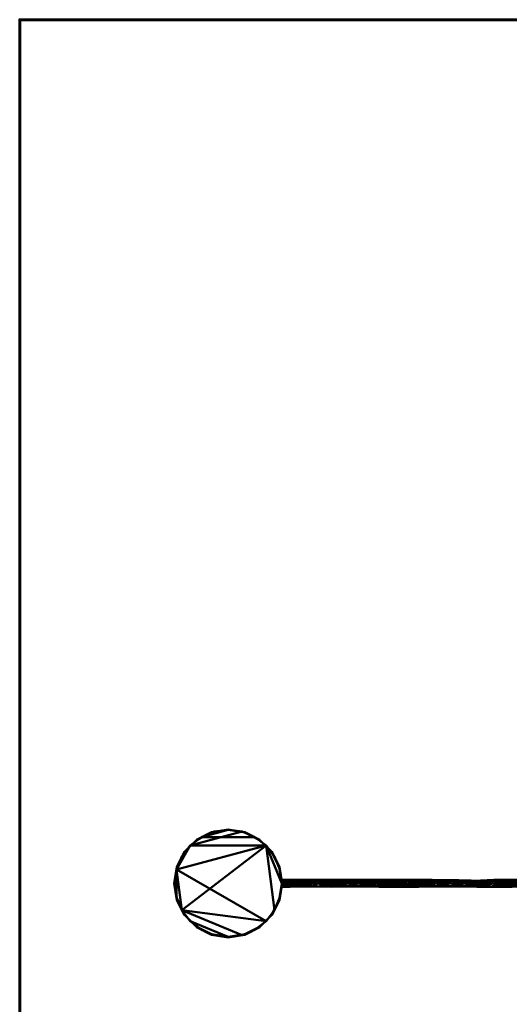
# Model space of a CAD drawing. Header units: millimetres. Extents: x -2000 to 2000, y -2000 to 2000.
# Tile 1 of 3: x -2000 to -866, y -280 to 2000. Entities that reach past the tile are written whole.
import ezdxf

# ---------------------------------------------------------------- set-up
doc = ezdxf.new("R2010")
doc.units = ezdxf.units.MM
doc.layers.add('A-FLOR', color=192, linetype='Continuous', lineweight=60)
doc.layers.add('E-LITE-EQPM', color=33, linetype='Continuous', lineweight=40)

msp = doc.modelspace()

# ---------------------------------------------------------------- meshes
at = {"layer": 'A-FLOR'}
mesh = msp.add_polyface(dxfattribs=at)
corners = [(2000, 2000, -300), (2000, -2000, -300), (-2000, -2000, -300), (-2000, 2000, -300)]
mesh.append_faces([[corners[k] for k in face] for face in [(3, 0, 1, 2)]])
mesh = msp.add_polyface(dxfattribs=at)
corners = [(2000, 2000), (-2000, 2000), (-2000, -2000), (2000, -2000)]
mesh.append_faces([[corners[k] for k in face] for face in [(2, 3, 0, 1)]])
mesh = msp.add_polyface(dxfattribs=at)
corners = [(-2000, 2000, -300), (-2000, -2000, -300), (-2000, -2000), (-2000, 2000)]
mesh.append_faces([[corners[k] for k in face] for face in [(0, 1, 2, 3)]])
mesh = msp.add_polyface(dxfattribs=at)
corners = [(2000, 2000, -300), (-2000, 2000, -300), (-2000, 2000), (2000, 2000)]
mesh.append_faces([[corners[k] for k in face] for face in [(0, 1, 2, 3)]])
at = {"layer": 'E-LITE-EQPM'}
mesh = msp.add_polyface(dxfattribs=at)
corners = [(-1392, 0, 1957), (-1398.1, 38.6, 1957), (-1415.9, 73.5, 1957), (-1443.5, 101.1, 1957), (-1478.4, 118.9, 1957), (-1517, 125, 1957), (-1555.6, 118.9, 1957), (-1590.5, 101.1, 1957), (-1618.1, 73.5, 1957), (-1635.9, 38.6, 1957), (-1642, 0, 1957), (-1635.9, -38.6, 1957), (-1618.1, -73.5, 1957), (-1590.5, -101.1, 1957), (-1555.6, -118.9, 1957), (-1517, -125, 1957), (-1478.4, -118.9, 1957), (-1443.5, -101.1, 1957), (-1415.9, -73.5, 1957), (-1398.1, -38.6, 1957), (-1641, 0, 1957), (-1634.9, 38.3, 1957), (-1617.3, 72.9, 1957), (-1589.9, 100.3, 1957), (-1555.3, 117.9, 1957), (-1517, 124, 1957), (-1478.7, 117.9, 1957), (-1444.1, 100.3, 1957), (-1416.7, 72.9, 1957), (-1399.1, 38.3, 1957), (-1393, 0, 1957), (-1399.1, -38.3, 1957), (-1416.7, -72.9, 1957), (-1444.1, -100.3, 1957), (-1478.7, -117.9, 1957), (-1517, -124, 1957), (-1555.3, -117.9, 1957), (-1589.9, -100.3, 1957), (-1617.3, -72.9, 1957), (-1634.9, -38.3, 1957)]
mesh.append_faces([[corners[k] for k in face] for face in [(12, 38, 39, 11), (38, 12, 13, 37), (11, 39, 20, 10), (21, 9, 10, 20), (22, 8, 9, 21), (8, 22, 23, 7), (7, 23, 24, 6), (6, 24, 25, 5), (27, 3, 4, 26), (26, 4, 5, 25)]], dxfattribs={"vtx0": -1, "vtx2": -1})
mesh.append_faces([[corners[k] for k in face] for face in [(35, 36, 14, 15), (36, 37, 13, 14), (15, 16, 34, 35), (33, 34, 16, 17), (32, 33, 17, 18), (31, 32, 18, 19), (30, 31, 19, 0), (2, 3, 27, 28), (0, 1, 29, 30), (1, 2, 28, 29)]], dxfattribs={"vtx1": -1, "vtx3": -1})
mesh = msp.add_polyface(dxfattribs=at)
corners = [(-1642, 0, 1927), (-1635.9, 38.6, 1927), (-1618.1, 73.5, 1927), (-1590.5, 101.1, 1927), (-1555.6, 118.9, 1927), (-1517, 125, 1927), (-1478.4, 118.9, 1927), (-1443.5, 101.1, 1927), (-1415.9, 73.5, 1927), (-1398.1, 38.6, 1927), (-1392, 0, 1927), (-1398.1, -38.6, 1927), (-1415.9, -73.5, 1927), (-1443.5, -101.1, 1927), (-1478.4, -118.9, 1927), (-1517, -125, 1927), (-1555.6, -118.9, 1927), (-1590.5, -101.1, 1927), (-1618.1, -73.5, 1927), (-1635.9, -38.6, 1927), (-1393, 0, 1927), (-1399.1, 38.3, 1927), (-1416.7, 72.9, 1927), (-1444.1, 100.3, 1927), (-1478.7, 117.9, 1927), (-1517, 124, 1927), (-1555.3, 117.9, 1927), (-1589.9, 100.3, 1927), (-1617.3, 72.9, 1927), (-1634.9, 38.3, 1927), (-1641, 0, 1927), (-1634.9, -38.3, 1927), (-1617.3, -72.9, 1927), (-1589.9, -100.3, 1927), (-1555.3, -117.9, 1927), (-1517, -124, 1927), (-1478.7, -117.9, 1927), (-1444.1, -100.3, 1927), (-1416.7, -72.9, 1927), (-1399.1, -38.3, 1927)]
mesh.append_faces([[corners[k] for k in face] for face in [(16, 34, 35, 15), (17, 33, 34, 16), (36, 14, 15, 35), (14, 36, 37, 13), (13, 37, 38, 12), (12, 38, 39, 11), (11, 39, 20, 10), (23, 7, 8, 22), (21, 9, 10, 20), (22, 8, 9, 21)]], dxfattribs={"vtx0": -1, "vtx2": -1})
mesh.append_faces([[corners[k] for k in face] for face in [(31, 32, 18, 19), (17, 18, 32, 33), (30, 31, 19, 0), (0, 1, 29, 30), (1, 2, 28, 29), (27, 28, 2, 3), (26, 27, 3, 4), (25, 26, 4, 5), (6, 7, 23, 24), (5, 6, 24, 25)]], dxfattribs={"vtx1": -1, "vtx3": -1})
mesh = msp.add_polyface(dxfattribs=at)
corners = [(-1642, 0, 1942), (-1635.9, 38.6, 1942), (-1618.1, 73.5, 1942), (-1590.5, 101.1, 1942), (-1555.6, 118.9, 1942), (-1517, 125, 1942), (-1478.4, 118.9, 1942), (-1443.5, 101.1, 1942), (-1415.9, 73.5, 1942), (-1398.1, 38.6, 1942), (-1392, 0, 1942), (-1392, 0, 1927), (-1398.1, 38.6, 1927), (-1415.9, 73.5, 1927), (-1443.5, 101.1, 1927), (-1478.4, 118.9, 1927), (-1517, 125, 1927), (-1555.6, 118.9, 1927), (-1590.5, 101.1, 1927), (-1618.1, 73.5, 1927), (-1635.9, 38.6, 1927), (-1642, 0, 1927)]
mesh.append_faces([[corners[k] for k in face] for face in [(1, 20, 21, 0)]], dxfattribs={"vtx0": -1})
mesh.append_faces([[corners[k] for k in face] for face in [(2, 19, 20, 1)]], dxfattribs={"vtx0": -1, "vtx2": -1})
mesh.append_faces([[corners[k] for k in face] for face in [(11, 12, 9, 10)]], dxfattribs={"vtx1": -1})
mesh.append_faces([[corners[k] for k in face] for face in [(13, 14, 7, 8), (12, 13, 8, 9), (14, 15, 6, 7), (5, 6, 15, 16), (17, 18, 3, 4), (18, 19, 2, 3), (16, 17, 4, 5)]], dxfattribs={"vtx1": -1, "vtx3": -1})
mesh = msp.add_polyface(dxfattribs=at)
corners = [(-1642, 0, 1957), (-1635.9, 38.6, 1957), (-1618.1, 73.5, 1957), (-1590.5, 101.1, 1957), (-1555.6, 118.9, 1957), (-1517, 125, 1957), (-1478.4, 118.9, 1957), (-1443.5, 101.1, 1957), (-1415.9, 73.5, 1957), (-1398.1, 38.6, 1957), (-1392, 0, 1957), (-1392, 0, 1942), (-1398.1, 38.6, 1942), (-1415.9, 73.5, 1942), (-1443.5, 101.1, 1942), (-1478.4, 118.9, 1942), (-1517, 125, 1942), (-1555.6, 118.9, 1942), (-1590.5, 101.1, 1942), (-1618.1, 73.5, 1942), (-1635.9, 38.6, 1942), (-1642, 0, 1942)]
mesh.append_faces([[corners[k] for k in face] for face in [(1, 20, 21, 0)]], dxfattribs={"vtx0": -1})
mesh.append_faces([[corners[k] for k in face] for face in [(2, 19, 20, 1)]], dxfattribs={"vtx0": -1, "vtx2": -1})
mesh.append_faces([[corners[k] for k in face] for face in [(11, 12, 9, 10)]], dxfattribs={"vtx1": -1})
mesh.append_faces([[corners[k] for k in face] for face in [(13, 14, 7, 8), (12, 13, 8, 9), (14, 15, 6, 7), (5, 6, 15, 16), (17, 18, 3, 4), (18, 19, 2, 3), (16, 17, 4, 5)]], dxfattribs={"vtx1": -1, "vtx3": -1})
mesh = msp.add_polyface(dxfattribs=at)
corners = [(-1641, 0, 1927), (-1634.9, 38.3, 1927), (-1617.3, 72.9, 1927), (-1589.9, 100.3, 1927), (-1555.3, 117.9, 1927), (-1517, 124, 1927), (-1478.7, 117.9, 1927), (-1444.1, 100.3, 1927), (-1416.7, 72.9, 1927), (-1399.1, 38.3, 1927), (-1393, 0, 1927), (-1393, 0, 1957), (-1399.1, 38.3, 1957), (-1416.7, 72.9, 1957), (-1444.1, 100.3, 1957), (-1478.7, 117.9, 1957), (-1517, 124, 1957), (-1555.3, 117.9, 1957), (-1589.9, 100.3, 1957), (-1617.3, 72.9, 1957), (-1634.9, 38.3, 1957), (-1641, 0, 1957)]
mesh.append_faces([[corners[k] for k in face] for face in [(12, 9, 10, 11)]], dxfattribs={"vtx0": -1})
mesh.append_faces([[corners[k] for k in face] for face in [(14, 7, 8, 13), (13, 8, 9, 12), (15, 6, 7, 14), (6, 15, 16, 5), (18, 3, 4, 17), (19, 2, 3, 18), (17, 4, 5, 16)]], dxfattribs={"vtx0": -1, "vtx2": -1})
mesh.append_faces([[corners[k] for k in face] for face in [(0, 1, 20, 21)]], dxfattribs={"vtx1": -1})
mesh.append_faces([[corners[k] for k in face] for face in [(1, 2, 19, 20)]], dxfattribs={"vtx1": -1, "vtx3": -1})
mesh = msp.add_polyface(dxfattribs=at)
corners = [(-1641, 0, 1957), (-1636.8, -32.1, 1957), (-1624.4, -62, 1957), (-1604.7, -87.7, 1957), (-1579, -107.4, 1957), (-1549.1, -119.8, 1957), (-1517, -124, 1957), (-1484.9, -119.8, 1957), (-1455, -107.4, 1957), (-1429.3, -87.7, 1957), (-1409.6, -62, 1957), (-1397.2, -32.1, 1957), (-1393, 0, 1957), (-1397.2, 32.1, 1957), (-1409.6, 62, 1957), (-1429.3, 87.7, 1957), (-1455, 107.4, 1957), (-1484.9, 119.8, 1957), (-1517, 124, 1957), (-1549.1, 119.8, 1957), (-1579, 107.4, 1957), (-1604.7, 87.7, 1957), (-1624.4, 62, 1957), (-1636.8, 32.1, 1957)]
mesh.append_faces([[corners[k] for k in face] for face in [(20, 18, 19)]], dxfattribs={"vtx0": -1})
mesh.append_faces([[corners[k] for k in face] for face in [(2, 9, 23, 1)]], dxfattribs={"vtx0": -1, "vtx1": -1, "vtx2": -1})
mesh.append_faces([[corners[k] for k in face] for face in [(3, 6, 7, 2), (21, 17, 18, 20)]], dxfattribs={"vtx0": -1, "vtx2": -1})
mesh.append_faces([[corners[k] for k in face] for face in [(0, 1, 23)]], dxfattribs={"vtx1": -1})
mesh.append_faces([[corners[k] for k in face] for face in [(16, 17, 21, 15)]], dxfattribs={"vtx1": -1, "vtx2": -1})
mesh.append_faces([[corners[k] for k in face] for face in [(9, 10, 15, 23)]], dxfattribs={"vtx1": -1, "vtx2": -1, "vtx3": -1})
mesh.append_faces([[corners[k] for k in face] for face in [(13, 14, 15, 12)]], dxfattribs={"vtx2": -1})
mesh.append_faces([[corners[k] for k in face] for face in [(7, 8, 9, 2), (10, 11, 12, 15), (21, 22, 23, 15)]], dxfattribs={"vtx2": -1, "vtx3": -1})
mesh.append_faces([[corners[k] for k in face] for face in [(3, 4, 5, 6)]], dxfattribs={"vtx3": -1})
mesh = msp.add_polyface(dxfattribs=at)
corners = [(-1641, 0, 1956), (-1636.8, 32.1, 1956), (-1624.4, 62, 1956), (-1604.7, 87.7, 1956), (-1579, 107.4, 1956), (-1549.1, 119.8, 1956), (-1517, 124, 1956), (-1484.9, 119.8, 1956), (-1455, 107.4, 1956), (-1429.3, 87.7, 1956), (-1409.6, 62, 1956), (-1397.2, 32.1, 1956), (-1393, 0, 1956), (-1397.2, -32.1, 1956), (-1409.6, -62, 1956), (-1429.3, -87.7, 1956), (-1455, -107.4, 1956), (-1484.9, -119.8, 1956), (-1517, -124, 1956), (-1549.1, -119.8, 1956), (-1579, -107.4, 1956), (-1604.7, -87.7, 1956), (-1624.4, -62, 1956), (-1636.8, -32.1, 1956)]
mesh.append_faces([[corners[k] for k in face] for face in [(6, 4, 5), (3, 1, 2)]], dxfattribs={"vtx0": -1})
mesh.append_faces([[corners[k] for k in face] for face in [(9, 22, 1, 3)]], dxfattribs={"vtx0": -1, "vtx1": -1, "vtx2": -1, "vtx3": -1})
mesh.append_faces([[corners[k] for k in face] for face in [(9, 14, 15, 22)]], dxfattribs={"vtx0": -1, "vtx2": -1, "vtx3": -1})
mesh.append_faces([[corners[k] for k in face] for face in [(4, 6, 7, 8)]], dxfattribs={"vtx0": -1, "vtx3": -1})
mesh.append_faces([[corners[k] for k in face] for face in [(8, 9, 3, 4), (21, 22, 17, 18)]], dxfattribs={"vtx1": -1, "vtx3": -1})
mesh.append_faces([[corners[k] for k in face] for face in [(23, 0, 1, 22), (19, 20, 21, 18)]], dxfattribs={"vtx2": -1})
mesh.append_faces([[corners[k] for k in face] for face in [(12, 13, 14, 9), (15, 16, 17, 22)]], dxfattribs={"vtx2": -1, "vtx3": -1})
mesh.append_faces([[corners[k] for k in face] for face in [(9, 10, 11, 12)]], dxfattribs={"vtx3": -1})
mesh = msp.add_polyface(dxfattribs=at)
corners = [(-1641, 0, 1957), (-1636.8, 32.1, 1957), (-1624.4, 62, 1957), (-1604.7, 87.7, 1957), (-1579, 107.4, 1957), (-1549.1, 119.8, 1957), (-1517, 124, 1957), (-1484.9, 119.8, 1957), (-1455, 107.4, 1957), (-1429.3, 87.7, 1957), (-1409.6, 62, 1957), (-1397.2, 32.1, 1957), (-1393, 0, 1957), (-1393, 0, 1956), (-1397.2, 32.1, 1956), (-1409.6, 62, 1956), (-1429.3, 87.7, 1956), (-1455, 107.4, 1956), (-1484.9, 119.8, 1956), (-1517, 124, 1956), (-1549.1, 119.8, 1956), (-1579, 107.4, 1956), (-1604.7, 87.7, 1956), (-1624.4, 62, 1956), (-1636.8, 32.1, 1956), (-1641, 0, 1956)]
mesh.append_faces([[corners[k] for k in face] for face in [(1, 24, 25, 0)]], dxfattribs={"vtx0": -1})
mesh.append_faces([[corners[k] for k in face] for face in [(2, 23, 24, 1)]], dxfattribs={"vtx0": -1, "vtx2": -1})
mesh.append_faces([[corners[k] for k in face] for face in [(13, 14, 11, 12)]], dxfattribs={"vtx1": -1})
mesh.append_faces([[corners[k] for k in face] for face in [(14, 15, 10, 11), (16, 17, 8, 9), (15, 16, 9, 10), (17, 18, 7, 8), (6, 7, 18, 19), (19, 20, 5, 6), (20, 21, 4, 5), (3, 4, 21, 22), (2, 3, 22, 23)]], dxfattribs={"vtx1": -1, "vtx3": -1})
mesh = msp.add_polyface(dxfattribs=at)
corners = [(-1641, 0, 1928), (-1636.8, -32.1, 1928), (-1624.4, -62, 1928), (-1604.7, -87.7, 1928), (-1579, -107.4, 1928), (-1549.1, -119.8, 1928), (-1517, -124, 1928), (-1484.9, -119.8, 1928), (-1455, -107.4, 1928), (-1429.3, -87.7, 1928), (-1409.6, -62, 1928), (-1397.2, -32.1, 1928), (-1393, 0, 1928), (-1397.2, 32.1, 1928), (-1409.6, 62, 1928), (-1429.3, 87.7, 1928), (-1455, 107.4, 1928), (-1484.9, 119.8, 1928), (-1517, 124, 1928), (-1549.1, 119.8, 1928), (-1579, 107.4, 1928), (-1604.7, 87.7, 1928), (-1624.4, 62, 1928), (-1636.8, 32.1, 1928)]
mesh.append_faces([[corners[k] for k in face] for face in [(20, 18, 19)]], dxfattribs={"vtx0": -1})
mesh.append_faces([[corners[k] for k in face] for face in [(2, 9, 23, 1)]], dxfattribs={"vtx0": -1, "vtx1": -1, "vtx2": -1})
mesh.append_faces([[corners[k] for k in face] for face in [(3, 6, 7, 2), (21, 17, 18, 20)]], dxfattribs={"vtx0": -1, "vtx2": -1})
mesh.append_faces([[corners[k] for k in face] for face in [(0, 1, 23)]], dxfattribs={"vtx1": -1})
mesh.append_faces([[corners[k] for k in face] for face in [(16, 17, 21, 15)]], dxfattribs={"vtx1": -1, "vtx2": -1})
mesh.append_faces([[corners[k] for k in face] for face in [(9, 10, 15, 23)]], dxfattribs={"vtx1": -1, "vtx2": -1, "vtx3": -1})
mesh.append_faces([[corners[k] for k in face] for face in [(13, 14, 15, 12)]], dxfattribs={"vtx2": -1})
mesh.append_faces([[corners[k] for k in face] for face in [(7, 8, 9, 2), (10, 11, 12, 15), (21, 22, 23, 15)]], dxfattribs={"vtx2": -1, "vtx3": -1})
mesh.append_faces([[corners[k] for k in face] for face in [(3, 4, 5, 6)]], dxfattribs={"vtx3": -1})
mesh = msp.add_polyface(dxfattribs=at)
corners = [(-1641, 0, 1927), (-1636.8, 32.1, 1927), (-1624.4, 62, 1927), (-1604.7, 87.7, 1927), (-1579, 107.4, 1927), (-1549.1, 119.8, 1927), (-1517, 124, 1927), (-1484.9, 119.8, 1927), (-1455, 107.4, 1927), (-1429.3, 87.7, 1927), (-1409.6, 62, 1927), (-1397.2, 32.1, 1927), (-1393, 0, 1927), (-1397.2, -32.1, 1927), (-1409.6, -62, 1927), (-1429.3, -87.7, 1927), (-1455, -107.4, 1927), (-1484.9, -119.8, 1927), (-1517, -124, 1927), (-1549.1, -119.8, 1927), (-1579, -107.4, 1927), (-1604.7, -87.7, 1927), (-1624.4, -62, 1927), (-1636.8, -32.1, 1927)]
mesh.append_faces([[corners[k] for k in face] for face in [(6, 4, 5), (3, 1, 2)]], dxfattribs={"vtx0": -1})
mesh.append_faces([[corners[k] for k in face] for face in [(9, 22, 1, 3)]], dxfattribs={"vtx0": -1, "vtx1": -1, "vtx2": -1, "vtx3": -1})
mesh.append_faces([[corners[k] for k in face] for face in [(9, 14, 15, 22)]], dxfattribs={"vtx0": -1, "vtx2": -1, "vtx3": -1})
mesh.append_faces([[corners[k] for k in face] for face in [(4, 6, 7, 8)]], dxfattribs={"vtx0": -1, "vtx3": -1})
mesh.append_faces([[corners[k] for k in face] for face in [(8, 9, 3, 4), (21, 22, 17, 18)]], dxfattribs={"vtx1": -1, "vtx3": -1})
mesh.append_faces([[corners[k] for k in face] for face in [(23, 0, 1, 22), (19, 20, 21, 18)]], dxfattribs={"vtx2": -1})
mesh.append_faces([[corners[k] for k in face] for face in [(12, 13, 14, 9), (15, 16, 17, 22)]], dxfattribs={"vtx2": -1, "vtx3": -1})
mesh.append_faces([[corners[k] for k in face] for face in [(9, 10, 11, 12)]], dxfattribs={"vtx3": -1})
mesh = msp.add_polyface(dxfattribs=at)
corners = [(-1641, 0, 1928), (-1636.8, 32.1, 1928), (-1624.4, 62, 1928), (-1604.7, 87.7, 1928), (-1579, 107.4, 1928), (-1549.1, 119.8, 1928), (-1517, 124, 1928), (-1484.9, 119.8, 1928), (-1455, 107.4, 1928), (-1429.3, 87.7, 1928), (-1409.6, 62, 1928), (-1397.2, 32.1, 1928), (-1393, 0, 1928), (-1393, 0, 1927), (-1397.2, 32.1, 1927), (-1409.6, 62, 1927), (-1429.3, 87.7, 1927), (-1455, 107.4, 1927), (-1484.9, 119.8, 1927), (-1517, 124, 1927), (-1549.1, 119.8, 1927), (-1579, 107.4, 1927), (-1604.7, 87.7, 1927), (-1624.4, 62, 1927), (-1636.8, 32.1, 1927), (-1641, 0, 1927)]
mesh.append_faces([[corners[k] for k in face] for face in [(1, 24, 25, 0)]], dxfattribs={"vtx0": -1})
mesh.append_faces([[corners[k] for k in face] for face in [(2, 23, 24, 1)]], dxfattribs={"vtx0": -1, "vtx2": -1})
mesh.append_faces([[corners[k] for k in face] for face in [(13, 14, 11, 12)]], dxfattribs={"vtx1": -1})
mesh.append_faces([[corners[k] for k in face] for face in [(14, 15, 10, 11), (16, 17, 8, 9), (15, 16, 9, 10), (17, 18, 7, 8), (6, 7, 18, 19), (19, 20, 5, 6), (20, 21, 4, 5), (3, 4, 21, 22), (2, 3, 22, 23)]], dxfattribs={"vtx1": -1, "vtx3": -1})
mesh = msp.add_polyface(dxfattribs=at)
corners = [(-1392, 0, 1942), (-1398.1, -38.6, 1942), (-1415.9, -73.5, 1942), (-1443.5, -101.1, 1942), (-1478.4, -118.9, 1942), (-1517, -125, 1942), (-1555.6, -118.9, 1942), (-1590.5, -101.1, 1942), (-1618.1, -73.5, 1942), (-1635.9, -38.6, 1942), (-1642, 0, 1942), (-1642, 0, 1927), (-1635.9, -38.6, 1927), (-1618.1, -73.5, 1927), (-1590.5, -101.1, 1927), (-1555.6, -118.9, 1927), (-1517, -125, 1927), (-1478.4, -118.9, 1927), (-1443.5, -101.1, 1927), (-1415.9, -73.5, 1927), (-1398.1, -38.6, 1927), (-1392, 0, 1927)]
mesh.append_faces([[corners[k] for k in face] for face in [(1, 20, 21, 0)]], dxfattribs={"vtx0": -1})
mesh.append_faces([[corners[k] for k in face] for face in [(2, 19, 20, 1)]], dxfattribs={"vtx0": -1, "vtx2": -1})
mesh.append_faces([[corners[k] for k in face] for face in [(11, 12, 9, 10)]], dxfattribs={"vtx1": -1})
mesh.append_faces([[corners[k] for k in face] for face in [(13, 14, 7, 8), (12, 13, 8, 9), (14, 15, 6, 7), (5, 6, 15, 16), (17, 18, 3, 4), (18, 19, 2, 3), (16, 17, 4, 5)]], dxfattribs={"vtx1": -1, "vtx3": -1})
mesh = msp.add_polyface(dxfattribs=at)
corners = [(-1392, 0, 1957), (-1398.1, -38.6, 1957), (-1415.9, -73.5, 1957), (-1443.5, -101.1, 1957), (-1478.4, -118.9, 1957), (-1517, -125, 1957), (-1555.6, -118.9, 1957), (-1590.5, -101.1, 1957), (-1618.1, -73.5, 1957), (-1635.9, -38.6, 1957), (-1642, 0, 1957), (-1642, 0, 1942), (-1635.9, -38.6, 1942), (-1618.1, -73.5, 1942), (-1590.5, -101.1, 1942), (-1555.6, -118.9, 1942), (-1517, -125, 1942), (-1478.4, -118.9, 1942), (-1443.5, -101.1, 1942), (-1415.9, -73.5, 1942), (-1398.1, -38.6, 1942), (-1392, 0, 1942)]
mesh.append_faces([[corners[k] for k in face] for face in [(1, 20, 21, 0)]], dxfattribs={"vtx0": -1})
mesh.append_faces([[corners[k] for k in face] for face in [(2, 19, 20, 1)]], dxfattribs={"vtx0": -1, "vtx2": -1})
mesh.append_faces([[corners[k] for k in face] for face in [(11, 12, 9, 10)]], dxfattribs={"vtx1": -1})
mesh.append_faces([[corners[k] for k in face] for face in [(13, 14, 7, 8), (12, 13, 8, 9), (14, 15, 6, 7), (5, 6, 15, 16), (17, 18, 3, 4), (18, 19, 2, 3), (16, 17, 4, 5)]], dxfattribs={"vtx1": -1, "vtx3": -1})
mesh = msp.add_polyface(dxfattribs=at)
corners = [(-1393, 0, 1927), (-1399.1, -38.3, 1927), (-1416.7, -72.9, 1927), (-1444.1, -100.3, 1927), (-1478.7, -117.9, 1927), (-1517, -124, 1927), (-1555.3, -117.9, 1927), (-1589.9, -100.3, 1927), (-1617.3, -72.9, 1927), (-1634.9, -38.3, 1927), (-1641, 0, 1927), (-1641, 0, 1957), (-1634.9, -38.3, 1957), (-1617.3, -72.9, 1957), (-1589.9, -100.3, 1957), (-1555.3, -117.9, 1957), (-1517, -124, 1957), (-1478.7, -117.9, 1957), (-1444.1, -100.3, 1957), (-1416.7, -72.9, 1957), (-1399.1, -38.3, 1957), (-1393, 0, 1957)]
mesh.append_faces([[corners[k] for k in face] for face in [(12, 9, 10, 11)]], dxfattribs={"vtx0": -1})
mesh.append_faces([[corners[k] for k in face] for face in [(14, 7, 8, 13), (13, 8, 9, 12), (15, 6, 7, 14), (6, 15, 16, 5), (18, 3, 4, 17), (19, 2, 3, 18), (17, 4, 5, 16)]], dxfattribs={"vtx0": -1, "vtx2": -1})
mesh.append_faces([[corners[k] for k in face] for face in [(0, 1, 20, 21)]], dxfattribs={"vtx1": -1})
mesh.append_faces([[corners[k] for k in face] for face in [(1, 2, 19, 20)]], dxfattribs={"vtx1": -1, "vtx3": -1})
mesh = msp.add_polyface(dxfattribs=at)
corners = [(-1393, 0, 1957), (-1397.2, -32.1, 1957), (-1409.6, -62, 1957), (-1429.3, -87.7, 1957), (-1455, -107.4, 1957), (-1484.9, -119.8, 1957), (-1517, -124, 1957), (-1549.1, -119.8, 1957), (-1579, -107.4, 1957), (-1604.7, -87.7, 1957), (-1624.4, -62, 1957), (-1636.8, -32.1, 1957), (-1641, 0, 1957), (-1641, 0, 1956), (-1636.8, -32.1, 1956), (-1624.4, -62, 1956), (-1604.7, -87.7, 1956), (-1579, -107.4, 1956), (-1549.1, -119.8, 1956), (-1517, -124, 1956), (-1484.9, -119.8, 1956), (-1455, -107.4, 1956), (-1429.3, -87.7, 1956), (-1409.6, -62, 1956), (-1397.2, -32.1, 1956), (-1393, 0, 1956)]
mesh.append_faces([[corners[k] for k in face] for face in [(13, 14, 11, 12), (0, 1, 24, 25)]], dxfattribs={"vtx1": -1})
mesh.append_faces([[corners[k] for k in face] for face in [(14, 15, 10, 11), (16, 17, 8, 9), (15, 16, 9, 10), (17, 18, 7, 8), (6, 7, 18, 19), (19, 20, 5, 6), (20, 21, 4, 5), (22, 23, 2, 3), (21, 22, 3, 4), (23, 24, 1, 2)]], dxfattribs={"vtx1": -1, "vtx3": -1})
mesh = msp.add_polyface(dxfattribs=at)
corners = [(-1393, 0, 1928), (-1397.2, -32.1, 1928), (-1409.6, -62, 1928), (-1429.3, -87.7, 1928), (-1455, -107.4, 1928), (-1484.9, -119.8, 1928), (-1517, -124, 1928), (-1549.1, -119.8, 1928), (-1579, -107.4, 1928), (-1604.7, -87.7, 1928), (-1624.4, -62, 1928), (-1636.8, -32.1, 1928), (-1641, 0, 1928), (-1641, 0, 1927), (-1636.8, -32.1, 1927), (-1624.4, -62, 1927), (-1604.7, -87.7, 1927), (-1579, -107.4, 1927), (-1549.1, -119.8, 1927), (-1517, -124, 1927), (-1484.9, -119.8, 1927), (-1455, -107.4, 1927), (-1429.3, -87.7, 1927), (-1409.6, -62, 1927), (-1397.2, -32.1, 1927), (-1393, 0, 1927)]
mesh.append_faces([[corners[k] for k in face] for face in [(13, 14, 11, 12), (0, 1, 24, 25)]], dxfattribs={"vtx1": -1})
mesh.append_faces([[corners[k] for k in face] for face in [(14, 15, 10, 11), (16, 17, 8, 9), (15, 16, 9, 10), (17, 18, 7, 8), (6, 7, 18, 19), (19, 20, 5, 6), (20, 21, 4, 5), (22, 23, 2, 3), (21, 22, 3, 4), (23, 24, 1, 2)]], dxfattribs={"vtx1": -1, "vtx3": -1})
mesh = msp.add_polyface(dxfattribs=at)
corners = [(-1392, 0, 1934), (-1392, -2.1, 1934.3), (-1392, -4, 1935.1), (-1392, -5.7, 1936.3), (-1392, -6.9, 1938), (-1392, -7.7, 1939.9), (-1392, -8, 1942), (-1392, -7.7, 1944.1), (-1392, -6.9, 1946), (-1392, -5.7, 1947.7), (-1392, -4, 1948.9), (-1392, -2.1, 1949.7), (-1392, 0, 1950), (-1392, 2.1, 1949.7), (-1392, 4, 1948.9), (-1392, 5.7, 1947.7), (-1392, 6.9, 1946), (-1392, 7.7, 1944.1), (-1392, 8, 1942), (-1392, 7.7, 1939.9), (-1392, 6.9, 1938), (-1392, 5.7, 1936.3), (-1392, 4, 1935.1), (-1392, 2.1, 1934.3)]
mesh.append_faces([[corners[k] for k in face] for face in [(16, 23, 11, 14), (4, 11, 23, 2)]], dxfattribs={"vtx0": -1, "vtx1": -1, "vtx2": -1, "vtx3": -1})
mesh.append_faces([[corners[k] for k in face] for face in [(23, 18, 19)]], dxfattribs={"vtx0": -1, "vtx2": -1})
mesh.append_faces([[corners[k] for k in face] for face in [(15, 16, 14), (22, 23, 21), (13, 14, 11, 12), (3, 4, 2)]], dxfattribs={"vtx1": -1})
mesh.append_faces([[corners[k] for k in face] for face in [(20, 21, 23, 19)]], dxfattribs={"vtx1": -1, "vtx2": -1})
mesh.append_faces([[corners[k] for k in face] for face in [(7, 8, 9, 6)]], dxfattribs={"vtx2": -1})
mesh.append_faces([[corners[k] for k in face] for face in [(16, 17, 18, 23), (9, 10, 11, 6), (4, 5, 6, 11)]], dxfattribs={"vtx2": -1, "vtx3": -1})
mesh.append_faces([[corners[k] for k in face] for face in [(23, 0, 1, 2)]], dxfattribs={"vtx3": -1})
mesh = msp.add_polyface(dxfattribs=at)
corners = [(-1392, 0, 1934), (-1392, 2.1, 1934.3), (-1392, 4, 1935.1), (-1392, 5.7, 1936.3), (-1392, 6.9, 1938), (-1392, 7.7, 1939.9), (-1392, 8, 1942), (-1392, 7.7, 1944.1), (-1392, 6.9, 1946), (-1392, 5.7, 1947.7), (-1392, 4, 1948.9), (-1392, 2.1, 1949.7), (-1392, 0, 1950), (-1373, 0, 1950), (-1373, 2.1, 1949.7), (-1373, 4, 1948.9), (-1373, 5.7, 1947.7), (-1373, 6.9, 1946), (-1373, 7.7, 1944.1), (-1373, 8, 1942), (-1373, 7.7, 1939.9), (-1373, 6.9, 1938), (-1373, 5.7, 1936.3), (-1373, 4, 1935.1), (-1373, 2.1, 1934.3), (-1373, 0, 1934)]
mesh.append_faces([[corners[k] for k in face] for face in [(1, 24, 25, 0)]], dxfattribs={"vtx0": -1})
mesh.append_faces([[corners[k] for k in face] for face in [(11, 14, 15, 10), (9, 16, 17, 8), (10, 15, 16, 9), (8, 17, 18, 7), (19, 6, 7, 18), (5, 20, 21, 4), (4, 21, 22, 3), (2, 23, 24, 1), (3, 22, 23, 2), (20, 5, 6, 19)]], dxfattribs={"vtx0": -1, "vtx2": -1})
mesh.append_faces([[corners[k] for k in face] for face in [(12, 13, 14, 11)]], dxfattribs={"vtx2": -1})
mesh = msp.add_polyface(dxfattribs=at)
corners = [(-1392, 0, 1950), (-1392, -2.1, 1949.7), (-1392, -4, 1948.9), (-1392, -5.7, 1947.7), (-1392, -6.9, 1946), (-1392, -7.7, 1944.1), (-1392, -8, 1942), (-1392, -7.7, 1939.9), (-1392, -6.9, 1938), (-1392, -5.7, 1936.3), (-1392, -4, 1935.1), (-1392, -2.1, 1934.3), (-1392, 0, 1934), (-1373, 0, 1934), (-1373, -2.1, 1934.3), (-1373, -4, 1935.1), (-1373, -5.7, 1936.3), (-1373, -6.9, 1938), (-1373, -7.7, 1939.9), (-1373, -8, 1942), (-1373, -7.7, 1944.1), (-1373, -6.9, 1946), (-1373, -5.7, 1947.7), (-1373, -4, 1948.9), (-1373, -2.1, 1949.7), (-1373, 0, 1950)]
mesh.append_faces([[corners[k] for k in face] for face in [(1, 24, 25, 0)]], dxfattribs={"vtx0": -1})
mesh.append_faces([[corners[k] for k in face] for face in [(11, 14, 15, 10), (9, 16, 17, 8), (10, 15, 16, 9), (8, 17, 18, 7), (19, 6, 7, 18), (5, 20, 21, 4), (4, 21, 22, 3), (2, 23, 24, 1), (3, 22, 23, 2), (20, 5, 6, 19)]], dxfattribs={"vtx0": -1, "vtx2": -1})
mesh.append_faces([[corners[k] for k in face] for face in [(12, 13, 14, 11)]], dxfattribs={"vtx2": -1})
mesh = msp.add_polyface(dxfattribs=at)
corners = [(-1252.4, 5.8, 1942.8), (-1300.9, 6, 1945.6), (-1309.1, 0, 1947.2), (-1373, 4, 1948.9), (-1373, 2.1, 1949.7), (-1236.5, 0, 1944), (-1201.2, 5.3, 1938.5), (-1373, 5.7, 1936.3), (-1325.2, 8, 1940.7), (-1373, 4, 1935.1), (-1222.3, 8, 1934.6), (-1276.8, 8, 1938.9), (-1373, 5.7, 1947.7), (-1373, 6.9, 1946), (-1168.1, 8, 1928.3), (-1137.5, 5.5, 1930), (-1106.2, 8, 1918.2), (-1170.9, 0, 1919.3), (-1309.1, 0, 1931.2), (-1373, 7.7, 1944.1), (-1373, 6.9, 1938), (-1373, 7.7, 1939.9), (-1373, 2.1, 1934.3), (-1373, 8, 1942), (-1373, 0, 1950), (-1168.8, 0, 1935.1), (-1237.9, 0, 1928.1), (-1373, 0, 1934)]
mesh.append_faces([[corners[k] for k in face] for face in [(7, 8, 9), (12, 1, 13), (13, 8, 19), (20, 8, 7), (19, 8, 23), (26, 10, 17)]], dxfattribs={"vtx0": -1, "vtx1": -1})
mesh.append_faces([[corners[k] for k in face] for face in [(0, 1, 2), (5, 6, 0), (10, 11, 0), (1, 3, 2), (11, 1, 0), (14, 15, 16), (16, 17, 14), (11, 8, 1), (11, 18, 8), (18, 9, 8), (14, 17, 10), (11, 10, 26), (6, 10, 0), (1, 8, 13), (14, 10, 6), (6, 15, 14), (6, 25, 15)]], dxfattribs={"vtx0": -1, "vtx1": -1, "vtx2": -1})
mesh.append_faces([[corners[k] for k in face] for face in [(2, 3, 4), (1, 12, 3), (8, 20, 21), (0, 2, 5), (18, 22, 9), (8, 21, 23), (6, 5, 25)]], dxfattribs={"vtx0": -1, "vtx2": -1})
mesh.append_faces([[corners[k] for k in face] for face in [(26, 18, 11)]], dxfattribs={"vtx1": -1, "vtx2": -1})
mesh.append_faces([[corners[k] for k in face] for face in [(4, 24, 2), (18, 27, 22)]], dxfattribs={"vtx2": -1})
mesh = msp.add_polyface(dxfattribs=at)
corners = [(-1320.5, -6.6, 1936.7), (-1276.8, -8, 1938.9), (-1320.5, -7.2, 1944.6), (-1309.1, 0, 1931.2), (-1237.9, 0, 1928.1), (-1224.4, -7.1, 1931.1), (-1373, -7.7, 1939.9), (-1373, -6.9, 1938), (-1121.9, -8, 1921.1), (-1138.4, -5.5, 1930.1), (-1168.1, -8, 1928.3), (-1373, -4, 1948.9), (-1373, -5.7, 1947.7), (-1170.9, 0, 1919.3), (-1373, -4, 1935.1), (-1373, -2.1, 1934.3), (-1216.2, -6.7, 1938.5), (-1373, -7.7, 1944.1), (-1373, -8, 1942), (-1273.4, -5, 1945.1), (-1309.1, 0, 1947.2), (-1373, -2.1, 1949.7), (-1373, -6.9, 1946), (-1373, 0, 1934), (-1236.5, 0, 1944), (-1373, -5.7, 1936.3), (-1168.8, 0, 1935.1), (-1373, 0, 1950)]
mesh.append_faces([[corners[k] for k in face] for face in [(11, 20, 21), (6, 0, 18), (14, 0, 25), (20, 19, 24), (25, 0, 7)]], dxfattribs={"vtx0": -1, "vtx1": -1})
mesh.append_faces([[corners[k] for k in face] for face in [(0, 1, 2), (8, 9, 10), (3, 0, 15), (3, 5, 1), (9, 16, 10), (2, 19, 20), (0, 2, 18), (16, 24, 19), (9, 26, 16), (1, 5, 16), (1, 16, 19), (3, 1, 0), (5, 10, 16), (2, 20, 11), (19, 2, 1), (8, 10, 13), (5, 13, 10)]], dxfattribs={"vtx0": -1, "vtx1": -1, "vtx2": -1})
mesh.append_faces([[corners[k] for k in face] for face in [(0, 6, 7), (2, 11, 12), (5, 4, 13), (0, 14, 15), (2, 17, 18)]], dxfattribs={"vtx0": -1, "vtx2": -1})
mesh.append_faces([[corners[k] for k in face] for face in [(3, 4, 5), (12, 22, 2), (22, 17, 2), (26, 24, 16)]], dxfattribs={"vtx1": -1, "vtx2": -1})
mesh.append_faces([[corners[k] for k in face] for face in [(15, 23, 3), (20, 27, 21)]], dxfattribs={"vtx2": -1})
mesh = msp.add_polyface(dxfattribs=at)
corners = [(-983.4, 7.2, 1896.1), (-1001.4, 6.3, 1892), (-1044.1, 8, 1907.4), (-967.7, 0, 1896.6), (-1034.4, 0, 1911.4), (-924.7, 6.2, 1881.3), (-902.5, 0, 1876.1), (-901.5, 7.9, 1867.7), (-907.3, 0, 1860.9), (-948.2, 6.2, 1877.8), (-1089, 5.9, 1921.4), (-1137.5, 5.5, 1930), (-1101.1, 0, 1926.2), (-823.5, 6, 1847.5), (-840, 7.9, 1846.6), (-872.3, 5.8, 1865.1), (-837.4, 0, 1855.6), (-1037.8, 0, 1895.8), (-971.8, 0, 1881.2), (-1072.5, 5.7, 1907), (-1106.2, 8, 1918.2), (-1168.8, 0, 1935.1), (-1103.8, 0, 1910.5), (-779.4, 8, 1825), (-842.9, 0, 1840.5), (-804.9, 5.7, 1828.7), (-1170.9, 0, 1919.3)]
mesh.append_faces([[corners[k] for k in face] for face in [(3, 0, 4), (16, 15, 6), (17, 1, 18), (12, 11, 21), (26, 20, 22)]], dxfattribs={"vtx0": -1, "vtx1": -1})
mesh.append_faces([[corners[k] for k in face] for face in [(0, 1, 2), (7, 8, 9), (10, 11, 12), (13, 14, 15), (10, 4, 2), (2, 19, 20), (18, 1, 9), (0, 2, 4), (15, 14, 7), (6, 15, 5), (0, 5, 9), (10, 20, 11), (5, 15, 7), (13, 15, 16), (17, 19, 1), (22, 20, 19), (2, 20, 10), (9, 5, 7), (3, 5, 0), (23, 14, 13), (0, 9, 1), (7, 14, 8), (14, 25, 24), (1, 19, 2)]], dxfattribs={"vtx0": -1, "vtx1": -1, "vtx2": -1})
mesh.append_faces([[corners[k] for k in face] for face in [(5, 3, 6), (10, 12, 4)]], dxfattribs={"vtx0": -1, "vtx2": -1})
mesh.append_faces([[corners[k] for k in face] for face in [(24, 8, 14), (8, 18, 9), (17, 22, 19)]], dxfattribs={"vtx1": -1, "vtx2": -1})
mesh = msp.add_polyface(dxfattribs=at)
corners = [(-940, -7.9, 1882.2), (-1007.1, -7.1, 1902.1), (-1001.3, -6.5, 1892.2), (-1051.2, -6, 1903), (-1037.8, 0, 1895.8), (-1034.4, 0, 1911.4), (-1075.5, -8, 1913.6), (-859.7, -8, 1854.9), (-871.8, -5.2, 1865.6), (-1097.9, -5.9, 1912), (-1103.8, 0, 1910.5), (-1170.9, 0, 1919.3), (-774.3, 0, 1829.4), (-837.4, 0, 1855.6), (-808.1, -6, 1841.6), (-902.5, 0, 1876.1), (-967.7, 0, 1896.6), (-936.7, -5.6, 1873.8), (-971.8, 0, 1881.2), (-907.3, 0, 1860.9), (-1101.1, 0, 1926.2), (-842.9, 0, 1840.5), (-1121.9, -8, 1921.1), (-1138.4, -5.5, 1930.1), (-1168.8, 0, 1935.1), (-819.9, -6.5, 1835.5), (-780.4, 0, 1814.7)]
mesh.append_faces([[corners[k] for k in face] for face in [(10, 9, 11), (18, 2, 4), (21, 7, 19), (26, 25, 21)]], dxfattribs={"vtx0": -1, "vtx1": -1})
mesh.append_faces([[corners[k] for k in face] for face in [(0, 1, 2), (3, 4, 2), (1, 5, 6), (7, 8, 0), (9, 10, 3), (1, 0, 16), (18, 17, 2), (17, 7, 0), (3, 1, 6), (7, 17, 19), (2, 17, 0), (1, 3, 2), (3, 6, 9), (6, 22, 9), (23, 6, 20), (6, 23, 22), (11, 9, 22), (8, 14, 13), (25, 14, 7), (7, 21, 25), (0, 8, 15), (14, 8, 7)]], dxfattribs={"vtx0": -1, "vtx1": -1, "vtx2": -1})
mesh.append_faces([[corners[k] for k in face] for face in [(17, 18, 19), (8, 13, 15), (1, 16, 5)]], dxfattribs={"vtx0": -1, "vtx2": -1})
mesh.append_faces([[corners[k] for k in face] for face in [(12, 13, 14), (15, 16, 0), (5, 20, 6), (10, 4, 3), (20, 24, 23)]], dxfattribs={"vtx1": -1, "vtx2": -1})

doc.saveas('drawing.dxf')
